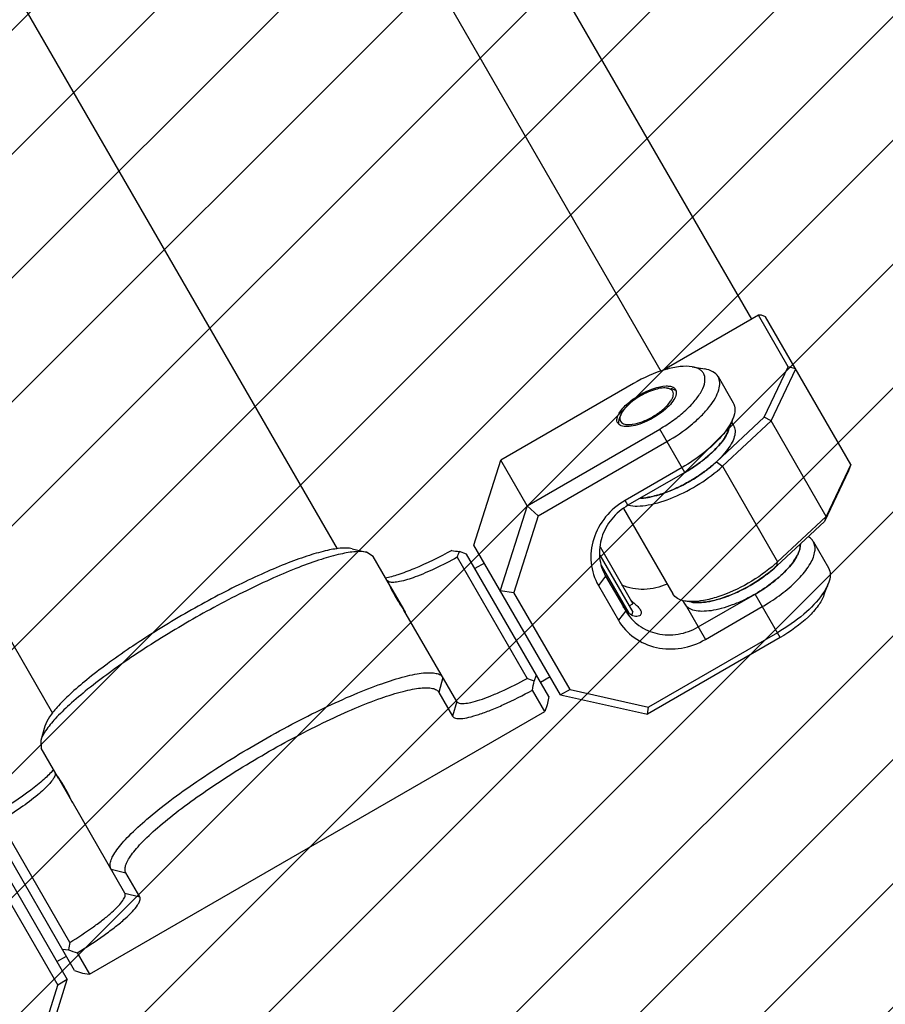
# Model space of a CAD drawing. Header units: millimetres. Extents: x 0 to 12710, y 0 to 5940.
# Tile 199 of 241: x 7550 to 7787, y 3886 to 4156. Entities that reach past the tile are written whole.
import ezdxf

# ---------------------------------------------------------------- set-up
doc = ezdxf.new("R2010")
doc.units = ezdxf.units.MM
doc.header["$LTSCALE"] = 231.275
doc.linetypes.add('PHANTOM', pattern=[0.8, 0.45, -0.05, 0.1, -0.05, 0.1, -0.05])
doc.layers.get('0').update_dxf_attribs({"linetype": 'CONTINUOUS'})
for name, color, linetype in [('2ND_ARM_V2_PITCH_ABL225', 7, 'CONTINUOUS'), ('A2200202_ABL240', 7, 'CONTINUOUS'), ('A2300201_ABL252', 7, 'CONTINUOUS'), ('CSHCS-BR-M4-10_203_PBL300', 7, 'CONTINUOUS'), ('DEFAULT_3', 7, 'PHANTOM'), ('FWSRM-D10-V4-E2-T2_5_PBL299', 7, 'CONTINUOUS'), ('M2200201_PBL241', 7, 'CONTINUOUS'), ('M2200301_PBL287', 7, 'CONTINUOUS'), ('M2300101_PBL226', 7, 'CONTINUOUS'), ('M2300101_PBL254', 7, 'CONTINUOUS'), ('M2300201_PBL253', 7, 'CONTINUOUS'), ('M2300301_PBL302', 7, 'CONTINUOUS'), ('M2300602_PBL257', 7, 'CONTINUOUS'), ('WFM_0608_06_2_PBL301', 7, 'CONTINUOUS'), ('WFM_0608_06_2_PBL303', 7, 'CONTINUOUS'), ('WFM_0608_06_2_PBL308', 7, 'CONTINUOUS'), ('WFM_0608_06_2_PBL309', 7, 'CONTINUOUS'), ('위_8_VBL209', 7, 'CONTINUOUS')]:
    doc.layers.add(name, color=color, linetype=linetype)

# ---------------------------------------------------------------- blocks, each defined once
blk = doc.blocks.new('M2300101_PBL226', base_point=(1067.893, 1297.276))
at = {"layer": 'M2300101_PBL226', "color": 7}
for p, q in [((1068.314, 1313.165), (1056.19, 1306.165)), ((1068.314, 1313.165), (1076.26, 1311.403)), ((1068.314, 1313.165), (1070.714, 1309.008)), ((1076.26, 1311.403), (1084.159, 1297.721)), ((1058.59, 1302.008), (1070.714, 1309.008)), ((1078.66, 1307.246), (1070.714, 1309.008)), ((1070.714, 1309.008), (1071.014, 1307.661)), ((1059.248, 1300.868), (1071.014, 1307.661)), ((1078.184, 1306.071), (1071.014, 1307.661)), ((1078.184, 1306.071), (1078.66, 1307.246)), ((1078.184, 1306.071), (1083.303, 1297.203)), ((1052.191, 1302.295), (1051.783, 1301.202)), ((1065.819, 1301.487), (1060.623, 1298.487)), ((1066.077, 1301.04), (1060.881, 1298.04)), ((1053.161, 1297.412), (1051.786, 1299.793)), ((1075.598, 1296.55), (1073.765, 1299.724)), ((1074.532, 1296.396), (1072.699, 1299.571)), ((1081.096, 1290.199), (1083.303, 1297.203)), ((1081.712, 1289.959), (1084.159, 1297.721)), ((1084.159, 1297.721), (1083.303, 1297.203)), ((1055.53, 1296.512), (1054.38, 1296.704)), ((1067.297, 1286.927), (1072.493, 1289.927)), ((1081.096, 1290.199), (1069.33, 1283.406)), ((1081.712, 1289.959), (1069.588, 1282.959)), ((1081.096, 1290.199), (1081.712, 1289.959)), ((1067.955, 1285.787), (1073.151, 1288.787)), ((1061.868, 1282.331), (1060.493, 1284.712)), ((1064.237, 1281.431), (1063.087, 1281.624))]:
    blk.add_line(p, q, dxfattribs=at)
at = {"layer": 'M2300101_PBL226', "color": 2}
for p, q in [((1060.881, 1298.04), (1058.59, 1302.008)), ((1066.077, 1301.04), (1065.819, 1301.487)), ((1072.699, 1299.571), (1073.765, 1299.724)), ((1074.532, 1296.396), (1075.598, 1296.55)), ((1073.151, 1288.787), (1071.293, 1292.006)), ((1069.588, 1282.959), (1067.297, 1286.927))]:
    blk.add_line(p, q, dxfattribs=at)
at = {"layer": 'M2300101_PBL226', "color": 7}
for centre, radius, start, end in [((1072.508, 1295.675), 2.108, 17.108, 19.31835), ((1060.364, 1298.746), 13.697, 293.79362, 294.12892), ((1059.992, 1299.559), 14.592, 294.15943, 300.04146), ((1061.993, 1286.806), 1.376, 238.55625, 242.12298), ((1062.054, 1286.924), 1.509, 242.13071, 245.83323), ((1062.476, 1288.746), 3.389, 264.45955, 266.46798), ((1062.323, 1291.993), 6.646, 277.78803, 278.91333), ((1061.457, 1295.789), 10.544, 286.78504, 287.42995)]:
    blk.add_arc(centre, radius, start, end, dxfattribs=at)
for points, knots in [([(1056.19, 1306.165), (1055.264, 1305.631), (1054.011, 1304.734), (1052.743, 1303.34), (1052.318, 1302.634), (1052.191, 1302.295)], [0, 0, 0, 0, 0.568143, 0.807555, 1, 1, 1, 1]), ([(1059.168, 1305.941), (1058.787, 1305.934), (1057.95, 1305.733), (1057.182, 1305.375), (1056.78, 1305.143)], [0, 0, 0, 0, 0.451283, 1, 1, 1, 1]), ([(1059.769, 1305.84), (1059.729, 1305.859), (1059.536, 1305.929), (1059.328, 1305.945), (1059.168, 1305.941)], [0, 0, 0, 0, 0.217511, 1, 1, 1, 1]), ([(1056.78, 1305.143), (1056.344, 1304.892), (1055.749, 1304.471), (1055.122, 1303.82), (1054.893, 1303.488), (1054.813, 1303.326)], [0, 0, 0, 0, 0.557433, 0.798814, 1, 1, 1, 1]), ([(1058, 1303.03), (1058.522, 1303.331), (1059.219, 1303.838), (1059.876, 1304.632), (1060.062, 1305.029), (1060.091, 1305.21)], [0, 0, 0, 0, 0.585942, 0.821488, 1, 1, 1, 1]), ([(1060.031, 1305.612), (1060.017, 1305.636), (1059.95, 1305.732), (1059.85, 1305.802), (1059.769, 1305.84)], [0, 0, 0, 0, 0.237841, 1, 1, 1, 1]), ([(1054.813, 1303.326), (1054.799, 1303.298), (1054.751, 1303.195), (1054.714, 1303.086), (1054.697, 1303.004)], [0, 0, 0, 0, 0.269756, 1, 1, 1, 1]), ([(1054.682, 1302.903), (1054.679, 1302.872), (1054.676, 1302.755), (1054.706, 1302.636), (1054.749, 1302.562)], [0, 0, 0, 0, 0.269905, 1, 1, 1, 1]), ([(1055.066, 1302.31), (1055.238, 1302.244), (1055.675, 1302.206), (1056.691, 1302.379), (1057.478, 1302.729), (1058, 1303.03)], [0, 0, 0, 0, 0.178512, 0.414058, 1, 1, 1, 1]), ([(1073.765, 1299.724), (1073.406, 1300.346), (1072.391, 1301.459), (1070.304, 1302.364), (1067.978, 1302.412), (1066.493, 1301.876), (1065.819, 1301.487)], [0, 0, 0, 0, 0.239879, 0.485783, 0.74001, 1, 1, 1, 1]), ([(1052.191, 1302.295), (1052.104, 1302.06), (1052.019, 1301.699), (1052.103, 1301.244), (1052.31, 1300.864), (1052.843, 1300.523), (1053.7, 1300.402), (1054.761, 1300.495), (1055.98, 1300.805), (1057.287, 1301.311), (1058.156, 1301.758), (1058.59, 1302.008)], [0, 0, 0, 0, 0.092263, 0.131309, 0.168613, 0.2491, 0.352387, 0.483598, 0.640062, 0.815142, 1, 1, 1, 1]), ([(1072.699, 1299.571), (1072.4, 1300.089), (1071.554, 1301.016), (1069.815, 1301.77), (1067.876, 1301.81), (1066.639, 1301.364), (1066.077, 1301.04)], [0, 0, 0, 0, 0.239879, 0.485783, 0.74001, 1, 1, 1, 1]), ([(1051.783, 1301.202), (1051.69, 1300.954), (1051.569, 1300.477), (1051.677, 1299.981), (1051.786, 1299.793)], [0, 0, 0, 0, 0.548934, 1, 1, 1, 1]), ([(1056.967, 1299.769), (1057.159, 1299.843), (1057.94, 1300.165), (1058.695, 1300.549), (1059.248, 1300.868)], [0, 0, 0, 0, 0.243846, 1, 1, 1, 1]), ([(1051.786, 1299.793), (1051.857, 1299.67), (1052.06, 1299.439), (1052.488, 1299.202), (1053.029, 1299.063), (1053.945, 1299.001), (1055.298, 1299.197), (1056.388, 1299.544), (1056.967, 1299.769)], [0, 0, 0, 0, 0.077399, 0.163086, 0.262729, 0.37897, 0.661345, 1, 1, 1, 1]), ([(1060.623, 1298.487), (1059.926, 1298.084), (1058.549, 1297.408), (1057.083, 1296.941), (1056.373, 1296.799)], [0, 0, 0, 0, 0.526649, 1, 1, 1, 1]), ([(1060.881, 1298.04), (1060.136, 1297.609), (1058.696, 1296.931), (1057.14, 1296.529), (1056.417, 1296.48)], [0, 0, 0, 0, 0.542827, 1, 1, 1, 1]), ([(1072.67, 1297.879), (1072.589, 1297.192), (1072.1, 1295.82), (1071.101, 1294.77), (1070.518, 1294.357)], [0, 0, 0, 0, 0.492174, 1, 1, 1, 1]), ([(1054.38, 1296.704), (1054.119, 1296.748), (1053.645, 1296.882), (1053.269, 1297.224), (1053.161, 1297.412)], [0, 0, 0, 0, 0.548934, 1, 1, 1, 1]), ([(1055.494, 1296.673), (1055.393, 1296.665), (1055.022, 1296.644), (1054.647, 1296.66), (1054.38, 1296.704)], [0, 0, 0, 0, 0.272057, 1, 1, 1, 1]), ([(1056.373, 1296.799), (1056.297, 1296.784), (1056.006, 1296.73), (1055.712, 1296.691), (1055.494, 1296.673)], [0, 0, 0, 0, 0.261307, 1, 1, 1, 1]), ([(1056.417, 1296.48), (1056.337, 1296.474), (1056.041, 1296.461), (1055.743, 1296.476), (1055.53, 1296.512)], [0, 0, 0, 0, 0.270814, 1, 1, 1, 1]), ([(1072.493, 1289.927), (1073.054, 1290.252), (1074.06, 1291.1), (1074.995, 1292.799), (1075.211, 1294.682), (1074.831, 1295.878), (1074.532, 1296.396)], [0, 0, 0, 0, 0.25999, 0.514217, 0.760121, 1, 1, 1, 1]), ([(1073.151, 1288.787), (1073.825, 1289.176), (1075.031, 1290.194), (1076.153, 1292.233), (1076.413, 1294.492), (1075.957, 1295.928), (1075.598, 1296.55)], [0, 0, 0, 0, 0.25999, 0.514217, 0.760121, 1, 1, 1, 1]), ([(1073.782, 1295.295), (1073.72, 1295.402), (1073.62, 1295.673), (1073.559, 1295.952), (1073.528, 1296.11)], [0, 0, 0, 0, 0.435587, 1, 1, 1, 1]), ([(1074.291, 1295.083), (1074.359, 1295.122), (1074.662, 1295.448), (1074.626, 1295.961), (1074.523, 1296.296)], [0, 0, 0, 0, 0.183238, 1, 1, 1, 1]), ([(1074.497, 1296.373), (1074.485, 1296.407), (1074.431, 1296.552), (1074.362, 1296.691), (1074.303, 1296.793)], [0, 0, 0, 0, 0.236307, 1, 1, 1, 1]), ([(1073.782, 1295.295), (1073.839, 1295.196), (1073.952, 1295.056), (1074.163, 1295.028), (1074.251, 1295.06), (1074.291, 1295.083)], [0, 0, 0, 0, 0.55846, 0.777563, 1, 1, 1, 1]), ([(1064.615, 1285.73), (1064.72, 1285.763), (1065.152, 1285.906), (1065.575, 1286.074), (1065.891, 1286.213)], [0, 0, 0, 0, 0.242025, 1, 1, 1, 1]), ([(1060.333, 1285.351), (1060.333, 1285.292), (1060.345, 1285.072), (1060.412, 1284.853), (1060.493, 1284.712)], [0, 0, 0, 0, 0.264496, 1, 1, 1, 1]), ([(1060.493, 1284.712), (1060.587, 1284.55), (1060.888, 1284.25), (1061.532, 1284.007), (1062.346, 1283.927), (1063.311, 1284.007), (1064.396, 1284.242), (1065.994, 1284.767), (1067.179, 1285.339), (1067.955, 1285.787)], [0, 0, 0, 0, 0.069978, 0.151979, 0.252471, 0.372931, 0.511813, 0.665716, 1, 1, 1, 1]), ([(1061.437, 1285.547), (1061.488, 1285.524), (1061.717, 1285.436), (1061.961, 1285.391), (1062.149, 1285.373)], [0, 0, 0, 0, 0.228446, 1, 1, 1, 1]), ([(1062.267, 1285.363), (1062.341, 1285.359), (1062.661, 1285.349), (1062.981, 1285.375), (1063.224, 1285.408)], [0, 0, 0, 0, 0.231447, 1, 1, 1, 1]), ([(1063.353, 1285.427), (1063.445, 1285.442), (1063.832, 1285.51), (1064.214, 1285.608), (1064.501, 1285.695)], [0, 0, 0, 0, 0.236885, 1, 1, 1, 1]), ([(1069.33, 1283.406), (1068.475, 1282.913), (1066.821, 1282.13), (1065.034, 1281.66), (1064.201, 1281.592)], [0, 0, 0, 0, 0.541239, 1, 1, 1, 1]), ([(1069.588, 1282.959), (1068.663, 1282.424), (1067.26, 1281.787), (1065.418, 1281.387), (1064.594, 1281.371), (1064.237, 1281.431)], [0, 0, 0, 0, 0.568143, 0.807555, 1, 1, 1, 1]), ([(1063.087, 1281.624), (1062.826, 1281.667), (1062.352, 1281.801), (1061.976, 1282.143), (1061.868, 1282.331)], [0, 0, 0, 0, 0.548934, 1, 1, 1, 1]), ([(1064.201, 1281.592), (1064.1, 1281.584), (1063.729, 1281.563), (1063.354, 1281.579), (1063.087, 1281.624)], [0, 0, 0, 0, 0.272057, 1, 1, 1, 1])]:
    blk.add_open_spline(points, degree=3, knots=knots, dxfattribs=at)
for points in [[(1060.085, 1305.474), (1060.074, 1305.522), (1060.056, 1305.569), (1060.031, 1305.612)], [(1060.1, 1305.373), (1060.098, 1305.407), (1060.093, 1305.441), (1060.085, 1305.474)], [(1060.091, 1305.21), (1060.099, 1305.264), (1060.103, 1305.319), (1060.1, 1305.373)], [(1054.697, 1303.004), (1054.69, 1302.971), (1054.685, 1302.937), (1054.682, 1302.903)], [(1054.749, 1302.562), (1054.773, 1302.519), (1054.805, 1302.48), (1054.841, 1302.446)], [(1054.841, 1302.446), (1054.866, 1302.423), (1054.892, 1302.402), (1054.921, 1302.383)], [(1054.921, 1302.383), (1054.966, 1302.353), (1055.016, 1302.329), (1055.066, 1302.31)], [(1073.528, 1296.11), (1073.507, 1296.216), (1073.488, 1296.323), (1073.469, 1296.431)]]:
    blk.add_open_spline(points, degree=3, dxfattribs=at)
blk = doc.blocks.new('M2300101_PBL254', base_point=(1137.56, 1337.848))
at = {"layer": 'M2300101_PBL254', "color": 7}
for p, q in [((1141.216, 1353.693), (1142.366, 1353.5)), ((1143.585, 1352.793), (1144.959, 1350.412)), ((1135.864, 1352.165), (1123.74, 1345.165)), ((1144.554, 1347.91), (1144.963, 1349.002)), ((1126.14, 1341.008), (1138.264, 1348.008)), ((1127.157, 1340.075), (1138.923, 1346.868)), ((1121.293, 1337.403), (1123.74, 1345.165)), ((1126.14, 1341.008), (1123.74, 1345.165)), ((1140.297, 1344.487), (1135.101, 1341.487)), ((1140.556, 1344.04), (1135.359, 1341.04)), ((1126.14, 1341.008), (1123.693, 1333.246)), ((1127.157, 1340.075), (1126.14, 1341.008)), ((1127.157, 1340.075), (1124.949, 1333.071)), ((1129.192, 1323.721), (1121.293, 1337.403)), ((1152.292, 1337.712), (1153.666, 1335.331)), ((1133.321, 1334.571), (1135.154, 1331.396)), ((1153.261, 1332.829), (1153.67, 1333.922)), ((1123.693, 1333.246), (1124.949, 1333.071)), ((1130.069, 1324.203), (1124.949, 1333.071)), ((1132.655, 1333.724), (1134.488, 1330.55)), ((1141.775, 1329.927), (1146.971, 1332.927)), ((1142.433, 1328.787), (1147.629, 1331.787)), ((1149.004, 1329.406), (1137.239, 1322.613)), ((1149.262, 1328.959), (1137.138, 1321.959)), ((1130.069, 1324.203), (1129.192, 1323.721)), ((1130.069, 1324.203), (1137.239, 1322.613)), ((1129.192, 1323.721), (1137.138, 1321.959)), ((1137.138, 1321.959), (1137.239, 1322.613))]:
    blk.add_line(p, q, dxfattribs=at)
at = {"layer": 'M2300101_PBL254', "color": 2}
for p, q in [((1140.556, 1344.04), (1138.264, 1348.008)), ((1135.359, 1341.04), (1135.101, 1341.487)), ((1133.321, 1334.571), (1132.655, 1333.724)), ((1149.262, 1328.959), (1146.971, 1332.927)), ((1140.575, 1332.006), (1142.433, 1328.787)), ((1135.154, 1331.396), (1134.488, 1330.55))]:
    blk.add_line(p, q, dxfattribs=at)
at = {"layer": 'M2300101_PBL254', "color": 7}
for centre, radius, start, end in [((1149.595, 1337.466), 1.509, 354.17456, 357.86167), ((1149.728, 1337.461), 1.376, 357.86902, 1.44354), ((1147.807, 1338.011), 3.388, 333.53475, 335.54409), ((1145.072, 1339.767), 6.645, 321.08413, 322.21914), ((1142.216, 1342.417), 10.545, 312.55918, 313.22378), ((1140.201, 1344.841), 13.699, 305.86069, 306.21135), ((1139.684, 1345.571), 14.593, 299.95883, 305.8304), ((1136.79, 1332.789), 2.108, 220.68173, 222.89333)]:
    blk.add_arc(centre, radius, start, end, dxfattribs=at)
for points, knots in [([(1141.216, 1353.693), (1140.859, 1353.753), (1140.035, 1353.737), (1138.193, 1353.336), (1136.79, 1352.699), (1135.864, 1352.165)], [0, 0, 0, 0, 0.192445, 0.431857, 1, 1, 1, 1]), ([(1138.264, 1348.008), (1138.698, 1348.259), (1139.519, 1348.788), (1140.612, 1349.667), (1141.49, 1350.568), (1142.101, 1351.44), (1142.424, 1352.243), (1142.395, 1352.874), (1142.169, 1353.244), (1141.817, 1353.544), (1141.462, 1353.652), (1141.216, 1353.693)], [0, 0, 0, 0, 0.184858, 0.359938, 0.516402, 0.647613, 0.7509, 0.831387, 0.868691, 0.907737, 1, 1, 1, 1]), ([(1138.923, 1346.868), (1139.698, 1347.316), (1140.787, 1348.056), (1142.04, 1349.178), (1142.786, 1350), (1143.338, 1350.795), (1143.676, 1351.54), (1143.787, 1352.22), (1143.678, 1352.63), (1143.585, 1352.793)], [0, 0, 0, 0, 0.334284, 0.488187, 0.627069, 0.747529, 0.848021, 0.930022, 1, 1, 1, 1]), ([(1143.585, 1352.793), (1143.476, 1352.981), (1143.101, 1353.323), (1142.627, 1353.456), (1142.366, 1353.5)], [0, 0, 0, 0, 0.451066, 1, 1, 1, 1]), ([(1136.454, 1351.143), (1136.856, 1351.375), (1137.625, 1351.733), (1138.461, 1351.934), (1138.843, 1351.941)], [0, 0, 0, 0, 0.548717, 1, 1, 1, 1]), ([(1138.843, 1351.941), (1138.901, 1351.943), (1139.104, 1351.939), (1139.311, 1351.902), (1139.443, 1351.84)], [0, 0, 0, 0, 0.285223, 1, 1, 1, 1]), ([(1139.443, 1351.84), (1139.472, 1351.827), (1139.575, 1351.771), (1139.663, 1351.686), (1139.706, 1351.612)], [0, 0, 0, 0, 0.269905, 1, 1, 1, 1]), ([(1134.487, 1349.326), (1134.568, 1349.488), (1134.796, 1349.82), (1135.423, 1350.471), (1136.019, 1350.892), (1136.454, 1351.143)], [0, 0, 0, 0, 0.201186, 0.442567, 1, 1, 1, 1]), ([(1139.765, 1351.21), (1139.736, 1351.029), (1139.55, 1350.632), (1138.893, 1349.838), (1138.196, 1349.331), (1137.674, 1349.03)], [0, 0, 0, 0, 0.178512, 0.414058, 1, 1, 1, 1]), ([(1144.959, 1350.412), (1145.068, 1350.224), (1145.176, 1349.728), (1145.055, 1349.25), (1144.963, 1349.002)], [0, 0, 0, 0, 0.451066, 1, 1, 1, 1]), ([(1134.371, 1349.004), (1134.377, 1349.03), (1134.404, 1349.141), (1134.448, 1349.247), (1134.487, 1349.326)], [0, 0, 0, 0, 0.231131, 1, 1, 1, 1]), ([(1134.423, 1348.562), (1134.409, 1348.586), (1134.359, 1348.692), (1134.349, 1348.814), (1134.356, 1348.903)], [0, 0, 0, 0, 0.237841, 1, 1, 1, 1]), ([(1137.674, 1349.03), (1137.152, 1348.729), (1136.365, 1348.379), (1135.349, 1348.206), (1134.912, 1348.244), (1134.741, 1348.31)], [0, 0, 0, 0, 0.585942, 0.821488, 1, 1, 1, 1]), ([(1144.963, 1349.002), (1144.933, 1348.923), (1144.789, 1348.58), (1144.596, 1348.258), (1144.433, 1348.022)], [0, 0, 0, 0, 0.228344, 1, 1, 1, 1]), ([(1143.884, 1347.324), (1143.406, 1346.78), (1142.268, 1345.744), (1140.995, 1344.889), (1140.297, 1344.487)], [0, 0, 0, 0, 0.473351, 1, 1, 1, 1]), ([(1144.433, 1348.022), (1144.392, 1347.964), (1144.22, 1347.723), (1144.033, 1347.493), (1143.884, 1347.324)], [0, 0, 0, 0, 0.238573, 1, 1, 1, 1]), ([(1144.554, 1347.91), (1144.531, 1347.846), (1144.417, 1347.573), (1144.266, 1347.315), (1144.139, 1347.126)], [0, 0, 0, 0, 0.229573, 1, 1, 1, 1]), ([(1144.139, 1347.126), (1143.734, 1346.525), (1142.608, 1345.377), (1141.301, 1344.47), (1140.556, 1344.04)], [0, 0, 0, 0, 0.457173, 1, 1, 1, 1]), ([(1135.101, 1341.487), (1134.427, 1341.098), (1133.221, 1340.08), (1132.099, 1338.041), (1131.839, 1335.782), (1132.296, 1334.346), (1132.655, 1333.724)], [0, 0, 0, 0, 0.25999, 0.514217, 0.760121, 1, 1, 1, 1]), ([(1135.359, 1341.04), (1134.798, 1340.715), (1133.793, 1339.867), (1132.858, 1338.168), (1132.641, 1336.285), (1133.021, 1335.089), (1133.321, 1334.571)], [0, 0, 0, 0, 0.25999, 0.514217, 0.760121, 1, 1, 1, 1]), ([(1149.722, 1333.213), (1150.206, 1333.603), (1151.052, 1334.373), (1151.898, 1335.446), (1152.302, 1336.271), (1152.452, 1336.809), (1152.461, 1337.298), (1152.363, 1337.589), (1152.292, 1337.712)], [0, 0, 0, 0, 0.338655, 0.62103, 0.737271, 0.836914, 0.922601, 1, 1, 1, 1]), ([(1152.292, 1337.712), (1152.265, 1337.758), (1152.141, 1337.942), (1151.964, 1338.086), (1151.818, 1338.17)], [0, 0, 0, 0, 0.241272, 1, 1, 1, 1]), ([(1150.324, 1335.696), (1150.376, 1335.763), (1150.567, 1336.02), (1150.736, 1336.292), (1150.841, 1336.501)], [0, 0, 0, 0, 0.268608, 1, 1, 1, 1]), ([(1150.892, 1336.609), (1150.919, 1336.67), (1151.014, 1336.895), (1151.078, 1337.135), (1151.096, 1337.313)], [0, 0, 0, 0, 0.273183, 1, 1, 1, 1]), ([(1149.438, 1334.733), (1149.513, 1334.804), (1149.795, 1335.077), (1150.06, 1335.367), (1150.242, 1335.592)], [0, 0, 0, 0, 0.262648, 1, 1, 1, 1]), ([(1153.666, 1335.331), (1153.775, 1335.143), (1153.883, 1334.647), (1153.762, 1334.169), (1153.67, 1333.922)], [0, 0, 0, 0, 0.451066, 1, 1, 1, 1]), ([(1138.927, 1333.853), (1138.278, 1333.554), (1136.869, 1333.214), (1135.436, 1333.477), (1134.8, 1333.75)], [0, 0, 0, 0, 0.507826, 1, 1, 1, 1]), ([(1148.294, 1333.789), (1148.388, 1333.858), (1148.751, 1334.13), (1149.1, 1334.422), (1149.348, 1334.65)], [0, 0, 0, 0, 0.257366, 1, 1, 1, 1]), ([(1153.67, 1333.922), (1153.64, 1333.842), (1153.496, 1333.499), (1153.303, 1333.177), (1153.139, 1332.941)], [0, 0, 0, 0, 0.228344, 1, 1, 1, 1]), ([(1147.629, 1331.787), (1147.815, 1331.895), (1148.539, 1332.33), (1149.231, 1332.818), (1149.722, 1333.213)], [0, 0, 0, 0, 0.254229, 1, 1, 1, 1]), ([(1153.139, 1332.941), (1152.664, 1332.253), (1151.363, 1330.941), (1149.859, 1329.899), (1149.004, 1329.406)], [0, 0, 0, 0, 0.458761, 1, 1, 1, 1]), ([(1135.904, 1332.122), (1136.025, 1332.016), (1136.235, 1331.824), (1136.42, 1331.603), (1136.482, 1331.495)], [0, 0, 0, 0, 0.564412, 1, 1, 1, 1]), ([(1153.261, 1332.829), (1153.135, 1332.49), (1152.709, 1331.784), (1151.441, 1330.39), (1150.188, 1329.493), (1149.262, 1328.959)], [0, 0, 0, 0, 0.192445, 0.431857, 1, 1, 1, 1]), ([(1135.191, 1331.414), (1135.167, 1331.442), (1135.069, 1331.562), (1134.983, 1331.691), (1134.924, 1331.793)], [0, 0, 0, 0, 0.236307, 1, 1, 1, 1]), ([(1135.154, 1331.396), (1135.453, 1330.878), (1136.299, 1329.95), (1138.037, 1329.197), (1139.976, 1329.157), (1141.214, 1329.603), (1141.775, 1329.927)], [0, 0, 0, 0, 0.239879, 0.485783, 0.74001, 1, 1, 1, 1]), ([(1136.412, 1330.948), (1136.344, 1330.909), (1135.909, 1330.809), (1135.483, 1331.097), (1135.245, 1331.354)], [0, 0, 0, 0, 0.18324, 1, 1, 1, 1]), ([(1136.482, 1331.495), (1136.54, 1331.396), (1136.604, 1331.228), (1136.523, 1331.031), (1136.451, 1330.971), (1136.412, 1330.948)], [0, 0, 0, 0, 0.55846, 0.777563, 1, 1, 1, 1]), ([(1134.488, 1330.55), (1134.847, 1329.928), (1135.862, 1328.815), (1137.948, 1327.91), (1140.275, 1327.862), (1141.759, 1328.398), (1142.433, 1328.787)], [0, 0, 0, 0, 0.239879, 0.485783, 0.74001, 1, 1, 1, 1])]:
    blk.add_open_spline(points, degree=3, knots=knots, dxfattribs=at)
for points in [[(1139.706, 1351.612), (1139.73, 1351.569), (1139.748, 1351.522), (1139.76, 1351.474)], [(1139.76, 1351.474), (1139.767, 1351.441), (1139.772, 1351.407), (1139.774, 1351.373)], [(1139.774, 1351.373), (1139.777, 1351.319), (1139.773, 1351.264), (1139.765, 1351.21)], [(1134.356, 1348.903), (1134.359, 1348.937), (1134.364, 1348.971), (1134.371, 1349.004)], [(1134.515, 1348.446), (1134.479, 1348.48), (1134.448, 1348.519), (1134.423, 1348.562)], [(1134.595, 1348.383), (1134.567, 1348.402), (1134.54, 1348.423), (1134.515, 1348.446)], [(1134.741, 1348.31), (1134.69, 1348.329), (1134.64, 1348.353), (1134.595, 1348.383)], [(1135.655, 1332.334), (1135.739, 1332.264), (1135.822, 1332.194), (1135.904, 1332.122)]]:
    blk.add_open_spline(points, degree=3, dxfattribs=at)
blk = doc.blocks.new('M2300602_PBL257', base_point=(1137.126, 1350.087))
at = {"layer": 'M2300602_PBL257', "color": 7}
for p, q in [((1138.967, 1351.739), (1139.312, 1351.682)), ((1134.681, 1349.265), (1134.559, 1348.937))]:
    blk.add_line(p, q, dxfattribs=at)
for points, knots in [([(1138.967, 1351.739), (1138.803, 1351.767), (1138.426, 1351.76), (1137.581, 1351.576), (1136.49, 1351.081), (1135.516, 1350.384), (1134.935, 1349.744), (1134.74, 1349.421), (1134.681, 1349.265)], [0, 0, 0, 0, 0.096207, 0.215915, 0.5, 0.784085, 0.903793, 1, 1, 1, 1]), ([(1137.614, 1349.134), (1137.919, 1349.31), (1138.466, 1349.684), (1139.04, 1350.23), (1139.348, 1350.678), (1139.513, 1351.028), (1139.524, 1351.326), (1139.446, 1351.462)], [0, 0, 0, 0, 0.335438, 0.62887, 0.749737, 0.850605, 1, 1, 1, 1]), ([(1139.287, 1351.625), (1139.265, 1351.639), (1139.165, 1351.694), (1139.054, 1351.725), (1138.967, 1351.739)], [0, 0, 0, 0, 0.227609, 1, 1, 1, 1]), ([(1139.677, 1351.548), (1139.653, 1351.564), (1139.54, 1351.629), (1139.411, 1351.665), (1139.312, 1351.682)], [0, 0, 0, 0, 0.226946, 1, 1, 1, 1]), ([(1134.681, 1349.265), (1134.67, 1349.236), (1134.635, 1349.128), (1134.617, 1349.013), (1134.621, 1348.931)], [0, 0, 0, 0, 0.275292, 1, 1, 1, 1]), ([(1134.683, 1348.712), (1134.761, 1348.576), (1135.025, 1348.437), (1135.41, 1348.404), (1135.952, 1348.448), (1136.712, 1348.671), (1137.31, 1348.958), (1137.614, 1349.134)], [0, 0, 0, 0, 0.149395, 0.250263, 0.37113, 0.664562, 1, 1, 1, 1]), ([(1134.559, 1348.937), (1134.546, 1348.904), (1134.506, 1348.78), (1134.486, 1348.648), (1134.493, 1348.554)], [0, 0, 0, 0, 0.276261, 1, 1, 1, 1])]:
    blk.add_open_spline(points, degree=3, knots=knots, dxfattribs=at)
for points in [[(1139.446, 1351.462), (1139.408, 1351.527), (1139.35, 1351.584), (1139.287, 1351.625)], [(1139.762, 1351.479), (1139.736, 1351.504), (1139.707, 1351.527), (1139.677, 1351.548)], [(1134.493, 1348.554), (1134.495, 1348.518), (1134.501, 1348.482), (1134.51, 1348.447)], [(1134.621, 1348.931), (1134.625, 1348.855), (1134.645, 1348.777), (1134.683, 1348.712)]]:
    blk.add_open_spline(points, degree=3, dxfattribs=at)
blk = doc.blocks.new('FWSRM-D10-V4-E2-T2_5_PBL299', base_point=(1790.093, 2138.111))
at = {"layer": 'FWSRM-D10-V4-E2-T2_5_PBL299', "color": 7}
for p, q in [((1788.594, 2140.848), (1791.593, 2135.653)), ((1788.726, 2139.919), (1791.247, 2135.553)), ((1791.518, 2135.374), (1791.593, 2135.653))]:
    blk.add_line(p, q, dxfattribs=at)
blk = doc.blocks.new('CSHCS-BR-M4-10_203_PBL300', base_point=(1790.115, 2138.914))
at = {"layer": 'CSHCS-BR-M4-10_203_PBL300', "color": 7}
for p in [(1788.615, 2141.612), (1791.268, 2136.216)]:
    blk.add_line(p, (1791.615, 2136.416), dxfattribs=at)
blk = doc.blocks.new('2ND_ARM_V2_PITCH_ABL225', base_point=(1102.726, 1317.562))
at = {"layer": 'CSHCS-BR-M4-10_203_PBL300'}
blk.add_blockref('CSHCS-BR-M4-10_203_PBL300', (1134.317, 1334.545), dxfattribs=at)
at = {"layer": 'FWSRM-D10-V4-E2-T2_5_PBL299'}
blk.add_blockref('FWSRM-D10-V4-E2-T2_5_PBL299', (1134.295, 1333.742), dxfattribs=at)
at = {"layer": 'M2300101_PBL226'}
blk.add_blockref('M2300101_PBL226', (1067.893, 1297.276), dxfattribs=at)
at = {"layer": 'M2300101_PBL254'}
blk.add_blockref('M2300101_PBL254', (1137.56, 1337.848), dxfattribs=at)
at = {"layer": 'M2300602_PBL257'}
blk.add_blockref('M2300602_PBL257', (1137.126, 1350.087), dxfattribs=at)
blk = doc.blocks.new('M2200201_PBL241', base_point=(1102.723, 1317.676))
at = {"layer": 'M2200201_PBL241', "color": 7}
for p, q in [((1110.166, 1337.075), (1111.489, 1336.746)), ((1112.076, 1336.368), (1111.489, 1336.746)), ((1120.619, 1336.572), (1119.962, 1336.811)), ((1128.13, 1323.562), (1120.619, 1336.572)), ((1113.661, 1333.623), (1112.076, 1336.368)), ((1119.762, 1336.291), (1126.147, 1325.23)), ((1113.587, 1334.024), (1113.336, 1334.186)), ((1113.66, 1333.622), (1113.672, 1333.603)), ((1113.672, 1333.603), (1114.851, 1331.56)), ((1119.721, 1323.125), (1114.9, 1331.476)), ((1126.789, 1324.987), (1127.004, 1325.511)), ((1118.087, 1323.957), (1119.347, 1321.775)), ((1127.755, 1322.211), (1126.629, 1324.16)), ((1128.13, 1323.562), (1127.989, 1322.806)), ((1086.186, 1298.211), (1127.755, 1322.211)), ((1127.989, 1322.806), (1127.755, 1322.211)), ((1082.107, 1320.876), (1081.731, 1319.565)), ((1081.731, 1319.565), (1081.765, 1318.868)), ((1083.35, 1316.122), (1081.765, 1318.868)), ((1083.025, 1316.686), (1083.039, 1316.387)), ((1083.361, 1316.103), (1083.351, 1316.123)), ((1083.361, 1316.103), (1084.541, 1314.06)), ((1089.41, 1305.625), (1084.589, 1313.976)), ((1077.438, 1312.259), (1077.317, 1311.572)), ((1084.828, 1298.562), (1077.317, 1311.572)), ((1084.374, 1301.113), (1077.989, 1312.173)), ((1090.768, 1305.275), (1089.508, 1307.457)), ((1083.703, 1300.511), (1084.265, 1300.435)), ((1085.06, 1300.16), (1086.186, 1298.211)), ((1084.828, 1298.562), (1085.554, 1298.306)), ((1085.554, 1298.306), (1086.186, 1298.211))]:
    blk.add_line(p, q, dxfattribs=at)
at = {"layer": 'M2200201_PBL241', "color": 2}
for p, q in [((1118.461, 1325.308), (1118.087, 1323.957)), ((1119.721, 1323.125), (1119.347, 1321.775)), ((1088.151, 1307.808), (1089.508, 1307.457)), ((1089.41, 1305.625), (1090.768, 1305.275))]:
    blk.add_line(p, q, dxfattribs=at)
at = {"layer": 'M2200201_PBL241', "color": 7}
for centre, radius, start, end in [((1137.178, 1447.046), 111.571, 260.75932, 261.12393), ((1106.891, 1341.561), 13.908, 337.73306, 340.02825), ((1130.146, 1341.975), 18.497, 210.14196, 211.16431), ((1117.234, 1300.81), 25.996, 68.43567, 69.94831), ((944.198, 1359.805), 185.881, 348.94448, 349.2039), ((973.364, 1352.468), 111.571, 338.87607, 339.24068), ((1079.86, 1325.955), 13.908, 259.97175, 262.26694), ((1109.979, 1296.622), 25.996, 170.05169, 171.56433), ((1145.407, 1475.973), 185.881, 250.7961, 251.05552)]:
    blk.add_arc(centre, radius, start, end, dxfattribs=at)
for points, knots in [([(1111.489, 1336.746), (1111.17, 1336.826), (1110.357, 1336.826), (1108.977, 1336.583), (1107.24, 1336.087), (1105.2, 1335.349), (1102.914, 1334.387), (1099.544, 1332.803), (1095.257, 1330.499), (1091.118, 1327.938), (1088.061, 1325.812), (1086.085, 1324.313), (1084.426, 1322.915), (1083.128, 1321.659), (1082.228, 1320.585), (1081.821, 1319.881), (1081.731, 1319.565)], [0, 0, 0, 0, 0.028093, 0.068091, 0.119769, 0.182023, 0.253245, 0.331482, 0.5, 0.668518, 0.746755, 0.817977, 0.880231, 0.931909, 0.971907, 1, 1, 1, 1]), ([(1110.166, 1337.075), (1109.865, 1337.15), (1109.098, 1337.15), (1107.797, 1336.921), (1106.159, 1336.454), (1104.236, 1335.758), (1102.08, 1334.851), (1098.903, 1333.357), (1094.861, 1331.185), (1090.959, 1328.771), (1088.076, 1326.766), (1086.213, 1325.352), (1084.649, 1324.035), (1083.425, 1322.85), (1082.576, 1321.838), (1082.193, 1321.174), (1082.107, 1320.876)], [0, 0, 0, 0, 0.028093, 0.068091, 0.119769, 0.182023, 0.253245, 0.331482, 0.5, 0.668518, 0.746755, 0.817977, 0.880231, 0.931909, 0.971907, 1, 1, 1, 1]), ([(1119.261, 1336.922), (1118.14, 1336.308), (1116.526, 1335.501), (1114.469, 1334.711), (1113.578, 1334.456), (1113.181, 1334.383)], [0, 0, 0, 0, 0.580474, 0.816934, 1, 1, 1, 1]), ([(1119.762, 1336.291), (1119.098, 1335.927), (1117.839, 1335.281), (1116.082, 1334.527), (1114.81, 1334.111), (1114.018, 1333.987), (1113.71, 1333.993), (1113.587, 1334.024)], [0, 0, 0, 0, 0.341668, 0.638362, 0.863072, 0.942781, 1, 1, 1, 1]), ([(1113.715, 1333.495), (1113.706, 1333.513), (1113.693, 1333.543), (1113.672, 1333.584), (1113.668, 1333.605), (1113.657, 1333.62), (1113.66, 1333.621)], [0, 0, 0, 0, 0.431037, 0.744142, 0.934655, 1, 1, 1, 1]), ([(1114.15, 1332.686), (1114.103, 1332.768), (1113.951, 1333.034), (1113.807, 1333.304), (1113.715, 1333.495)], [0, 0, 0, 0, 0.307623, 1, 1, 1, 1]), ([(1114.85, 1331.557), (1114.82, 1331.606), (1114.639, 1331.885), (1114.461, 1332.166), (1114.318, 1332.402)], [0, 0, 0, 0, 0.171679, 1, 1, 1, 1]), ([(1114.9, 1331.476), (1114.897, 1331.481), (1114.881, 1331.508), (1114.864, 1331.535), (1114.85, 1331.557)], [0, 0, 0, 0, 0.17688, 1, 1, 1, 1]), ([(1088.151, 1307.808), (1088.095, 1307.903), (1088.036, 1308.153), (1088.117, 1308.571), (1088.337, 1309.052), (1088.696, 1309.6), (1089.192, 1310.215), (1090.089, 1311.178), (1091.532, 1312.489), (1093.609, 1314.14), (1096.053, 1315.887), (1098.772, 1317.665), (1101.663, 1319.404), (1104.614, 1321.038), (1107.513, 1322.504), (1110.249, 1323.747), (1112.716, 1324.72), (1114.573, 1325.314), (1115.856, 1325.609), (1116.636, 1325.731), (1117.291, 1325.768), (1117.817, 1325.718), (1118.22, 1325.58), (1118.406, 1325.403), (1118.461, 1325.308)], [0, 0, 0, 0, 0.009052, 0.020132, 0.034365, 0.052212, 0.073802, 0.099094, 0.160139, 0.233515, 0.316675, 0.406607, 0.5, 0.593393, 0.683325, 0.766485, 0.839861, 0.900906, 0.926198, 0.947788, 0.965635, 0.979868, 0.990948, 1, 1, 1, 1]), ([(1119.721, 1323.125), (1119.768, 1323.044), (1119.927, 1322.961), (1120.164, 1322.932), (1120.526, 1322.938), (1121.091, 1323.043), (1121.885, 1323.275), (1122.82, 1323.622), (1124.275, 1324.248), (1125.39, 1324.815), (1126.147, 1325.23)], [0, 0, 0, 0, 0.040494, 0.06886, 0.104071, 0.196019, 0.315931, 0.460907, 0.626726, 1, 1, 1, 1]), ([(1089.508, 1307.457), (1089.456, 1307.547), (1089.4, 1307.783), (1089.477, 1308.176), (1089.684, 1308.63), (1090.023, 1309.147), (1090.49, 1309.727), (1091.336, 1310.635), (1092.696, 1311.871), (1094.654, 1313.427), (1096.959, 1315.075), (1099.522, 1316.751), (1102.248, 1318.391), (1105.03, 1319.931), (1107.764, 1321.313), (1110.343, 1322.485), (1112.67, 1323.403), (1114.421, 1323.963), (1115.63, 1324.241), (1116.366, 1324.356), (1116.983, 1324.391), (1117.479, 1324.344), (1117.859, 1324.213), (1118.035, 1324.047), (1118.087, 1323.957)], [0, 0, 0, 0, 0.009052, 0.020132, 0.034365, 0.052212, 0.073802, 0.099094, 0.160139, 0.233515, 0.316675, 0.406607, 0.5, 0.593393, 0.683325, 0.766485, 0.839861, 0.900906, 0.926198, 0.947788, 0.965635, 0.979868, 0.990948, 1, 1, 1, 1]), ([(1119.347, 1321.775), (1119.4, 1321.683), (1119.58, 1321.588), (1119.848, 1321.555), (1120.259, 1321.562), (1120.899, 1321.681), (1121.798, 1321.944), (1122.859, 1322.337), (1124.508, 1323.047), (1125.771, 1323.689), (1126.629, 1324.16)], [0, 0, 0, 0, 0.040494, 0.068859, 0.104071, 0.196018, 0.315931, 0.460906, 0.626726, 1, 1, 1, 1]), ([(1082.882, 1316.862), (1082.617, 1316.557), (1081.949, 1315.92), (1080.251, 1314.555), (1078.767, 1313.575), (1077.692, 1312.922)], [0, 0, 0, 0, 0.185477, 0.422461, 1, 1, 1, 1]), ([(1083.039, 1316.387), (1083.004, 1316.265), (1082.855, 1315.995), (1082.352, 1315.372), (1081.356, 1314.478), (1079.825, 1313.334), (1078.636, 1312.566), (1077.989, 1312.173)], [0, 0, 0, 0, 0.057219, 0.136928, 0.361638, 0.658332, 1, 1, 1, 1]), ([(1083.352, 1316.123), (1083.354, 1316.124), (1083.36, 1316.111), (1083.372, 1316.1), (1083.392, 1316.07), (1083.408, 1316.049), (1083.416, 1316.036)], [0, 0, 0, 0, 0.065557, 0.255558, 0.56821, 1, 1, 1, 1]), ([(1083.416, 1316.036), (1083.504, 1315.91), (1083.773, 1315.488), (1084.151, 1314.825), (1084.427, 1314.283), (1084.549, 1314.05)], [0, 0, 0, 0, 0.202185, 0.65595, 1, 1, 1, 1]), ([(1084.549, 1314.05), (1084.553, 1314.042), (1084.566, 1314.018), (1084.58, 1313.993), (1084.589, 1313.976)], [0, 0, 0, 0, 0.318543, 1, 1, 1, 1]), ([(1084.374, 1301.113), (1085.113, 1301.561), (1086.161, 1302.243), (1087.431, 1303.19), (1088.2, 1303.827), (1088.797, 1304.398), (1089.17, 1304.834), (1089.357, 1305.145), (1089.45, 1305.365), (1089.457, 1305.544), (1089.41, 1305.625)], [0, 0, 0, 0, 0.373274, 0.539093, 0.684069, 0.803981, 0.895929, 0.93114, 0.959506, 1, 1, 1, 1]), ([(1085.06, 1300.16), (1085.898, 1300.669), (1087.085, 1301.441), (1088.524, 1302.514), (1089.395, 1303.236), (1090.073, 1303.884), (1090.495, 1304.378), (1090.707, 1304.73), (1090.813, 1304.979), (1090.821, 1305.183), (1090.768, 1305.275)], [0, 0, 0, 0, 0.373274, 0.539094, 0.684069, 0.803982, 0.895929, 0.931141, 0.959506, 1, 1, 1, 1])]:
    blk.add_open_spline(points, degree=3, knots=knots, dxfattribs=at)
at = {"layer": 'M2200201_PBL241', "color": 134}
for points in [[(1113.549, 1333.816), (1113.539, 1333.834), (1113.527, 1333.849), (1113.55, 1333.788), (1113.611, 1333.652), (1113.709, 1333.451), (1113.84, 1333.199), (1114.004, 1332.899), (1114.124, 1332.691), (1114.186, 1332.586)], [(1114.186, 1332.586), (1114.248, 1332.481), (1114.377, 1332.268), (1114.56, 1331.978), (1114.729, 1331.717), (1114.87, 1331.502), (1114.976, 1331.34), (1115.012, 1331.282), (1115.023, 1331.263)], [(1083.23, 1316.331), (1083.232, 1316.327), (1083.235, 1316.322), (1083.238, 1316.316)]]:
    blk.add_open_spline(points, degree=3, dxfattribs=at)
blk.add_open_spline([(1084.712, 1313.763), (1084.701, 1313.782), (1084.669, 1313.842), (1084.582, 1314.015), (1084.466, 1314.245), (1084.324, 1314.522), (1084.164, 1314.825), (1083.985, 1315.153), (1083.806, 1315.463), (1083.628, 1315.755), (1083.475, 1315.994), (1083.349, 1316.18), (1083.262, 1316.301), (1083.225, 1316.346), (1083.226, 1316.339), (1083.23, 1316.331)], degree=3, knots=[0, 0, 0, 0, 0.078947, 0.157895, 0.236842, 0.315789, 0.394737, 0.473684, 0.552632, 0.631579, 0.710526, 0.789474, 0.868421, 0.947368, 1, 1, 1, 1], dxfattribs=at)
blk = doc.blocks.new('M2200301_PBL287', base_point=(1727.116, 2176.331))
at = {"layer": 'M2200301_PBL287', "color": 7}
for p, q in [((1715.623, 2226.238), (1764.59, 2141.425)), ((1689.642, 2211.238), (1738.609, 2126.425))]:
    blk.add_line(p, q, dxfattribs=at)
blk = doc.blocks.new('WFM_0608_06_2_PBL308', base_point=(1780.608, 2134.68))
at = {"layer": 'WFM_0608_06_2_PBL308', "color": 7}
for p, q in [((1778.041, 2140.126), (1777.175, 2139.626)), ((1784.041, 2129.734), (1783.175, 2129.234))]:
    blk.add_line(p, q, dxfattribs=at)
blk = doc.blocks.new('WFM_0608_06_2_PBL309', base_point=(1736.441, 2109.18))
at = {"layer": 'WFM_0608_06_2_PBL309', "color": 7}
for p, q in [((1733.008, 2114.126), (1733.874, 2114.626)), ((1739.008, 2103.734), (1739.874, 2104.234))]:
    blk.add_line(p, q, dxfattribs=at)
blk = doc.blocks.new('A2200202_ABL240', base_point=(1069.782, 1376.456))
at = {"layer": 'M2200201_PBL241'}
blk.add_blockref('M2200201_PBL241', (1102.723, 1317.676), dxfattribs=at)
at = {"layer": 'M2200301_PBL287'}
blk.add_blockref('M2200301_PBL287', (1071.318, 1371.963), dxfattribs=at)
at = {"layer": 'WFM_0608_06_2_PBL308'}
blk.add_blockref('WFM_0608_06_2_PBL308', (1124.81, 1330.312), dxfattribs=at)
at = {"layer": 'WFM_0608_06_2_PBL309'}
blk.add_blockref('WFM_0608_06_2_PBL309', (1080.643, 1304.812), dxfattribs=at)
blk = doc.blocks.new('M2300201_PBL253', base_point=(1145.337, 1345.284))
at = {"layer": 'M2300201_PBL253', "color": 7}
for p, q in [((1147.272, 1358.406), (1138.495, 1353.338)), ((1147.553, 1358.419), (1147.272, 1358.406)), ((1149.988, 1353.703), (1147.272, 1358.406)), ((1147.934, 1358.259), (1147.553, 1358.419)), ((1155.717, 1344.778), (1147.934, 1358.259)), ((1147.807, 1349.087), (1149.988, 1353.703)), ((1150.677, 1353.509), (1149.988, 1353.703)), ((1148.427, 1348.746), (1150.677, 1353.509)), ((1143.451, 1345.024), (1147.807, 1349.087)), ((1148.427, 1348.746), (1147.807, 1349.087)), ((1143.983, 1344.602), (1148.427, 1348.746)), ((1153.467, 1340.015), (1148.427, 1348.746)), ((1155.717, 1344.778), (1153.467, 1340.015)), ((1155.717, 1344.778), (1155.487, 1344.178)), ((1155.487, 1344.178), (1153.306, 1339.562)), ((1134.957, 1340.737), (1139.455, 1332.946)), ((1153.306, 1339.562), (1148.95, 1335.5)), ((1153.467, 1340.015), (1149.024, 1335.871)), ((1153.467, 1340.015), (1153.306, 1339.562)), ((1141.161, 1332.193), (1140.586, 1332.29))]:
    blk.add_line(p, q, dxfattribs=at)
at = {"layer": 'M2300201_PBL253', "color": 2}
for p, q in [((1143.451, 1345.024), (1143.983, 1344.602)), ((1143.983, 1344.602), (1149.024, 1335.871)), ((1148.95, 1335.5), (1149.024, 1335.871))]:
    blk.add_line(p, q, dxfattribs=at)
at = {"layer": 'M2300201_PBL253', "color": 7}
for centre, radius, start, end in [((1136.261, 1352.734), 10.542, 312.55801, 313.00299), ((1133.647, 1356.012), 14.74, 299.98767, 305.80738), ((1134.248, 1355.151), 13.69, 305.87691, 306.22375), ((1133.719, 1355.858), 14.57, 294.15599, 300.04593), ((1135.175, 1352.101), 10.537, 286.7869, 287.43153), ((1134.08, 1355.069), 13.703, 293.79025, 294.1258), ((1136.041, 1348.312), 6.647, 277.78532, 278.90945), ((1140.853, 1344.643), 11.988, 311.63059, 312.11282), ((1141.14, 1344.326), 11.561, 312.11024, 313.00031)]:
    blk.add_arc(centre, radius, start, end, dxfattribs=at)
for points, knots in [([(1135.395, 1341.05), (1135.663, 1340.99), (1136.274, 1340.947), (1137.678, 1341.107), (1139.633, 1341.743), (1141.92, 1342.941), (1143.348, 1344.009), (1143.983, 1344.602)], [0, 0, 0, 0, 0.086346, 0.190579, 0.443109, 0.726624, 1, 1, 1, 1]), ([(1142.337, 1344.107), (1142.432, 1344.176), (1142.794, 1344.449), (1143.143, 1344.741), (1143.391, 1344.969)], [0, 0, 0, 0, 0.257441, 1, 1, 1, 1]), ([(1137.07, 1341.746), (1137.162, 1341.76), (1137.549, 1341.829), (1137.931, 1341.926), (1138.218, 1342.013)], [0, 0, 0, 0, 0.236862, 1, 1, 1, 1]), ([(1138.332, 1342.048), (1138.437, 1342.081), (1138.869, 1342.224), (1139.292, 1342.392), (1139.608, 1342.531)], [0, 0, 0, 0, 0.242088, 1, 1, 1, 1]), ([(1136.499, 1341.683), (1136.535, 1341.685), (1136.682, 1341.695), (1136.83, 1341.711), (1136.941, 1341.727)], [0, 0, 0, 0, 0.242464, 1, 1, 1, 1]), ([(1148.817, 1335.683), (1148.058, 1335.008), (1146.383, 1333.84), (1144.529, 1332.986), (1143.566, 1332.675)], [0, 0, 0, 0, 0.500928, 1, 1, 1, 1]), ([(1148.95, 1335.5), (1148.776, 1335.337), (1148.02, 1334.679), (1147.187, 1334.111), (1146.525, 1333.728)], [0, 0, 0, 0, 0.237319, 1, 1, 1, 1]), ([(1140.586, 1332.29), (1140.344, 1332.33), (1139.904, 1332.454), (1139.555, 1332.772), (1139.455, 1332.946)], [0, 0, 0, 0, 0.548932, 1, 1, 1, 1]), ([(1146.525, 1333.728), (1145.598, 1333.192), (1144.192, 1332.552), (1142.346, 1332.149), (1141.519, 1332.133), (1141.162, 1332.193)], [0, 0, 0, 0, 0.568135, 0.807578, 1, 1, 1, 1]), ([(1141.133, 1332.243), (1141.085, 1332.244), (1140.902, 1332.249), (1140.719, 1332.267), (1140.586, 1332.29)], [0, 0, 0, 0, 0.262982, 1, 1, 1, 1]), ([(1143.566, 1332.675), (1143.141, 1332.538), (1142.34, 1332.327), (1141.512, 1332.238), (1141.133, 1332.243)], [0, 0, 0, 0, 0.540943, 1, 1, 1, 1])]:
    blk.add_open_spline(points, degree=3, knots=knots, dxfattribs=at)
blk = doc.blocks.new('WFM_0608_06_2_PBL301', base_point=(1801.537, 2138.8))
at = {"layer": 'WFM_0608_06_2_PBL301', "color": 7}
blk.add_line((1796.373, 2136.374), (1796.172, 2136.723), dxfattribs=at)
for centre, radius, start, end in [((1797.232, 2147.932), 11.024, 311.50257, 312.56912), ((1797.494, 2147.647), 10.636, 312.57269, 313.01983), ((1797.687, 2147.44), 10.354, 313.0189, 313.66359), ((1794.941, 2150.86), 14.744, 299.98878, 305.81652), ((1795.499, 2150.059), 13.769, 305.88411, 306.21358), ((1795.027, 2150.679), 14.545, 294.16079, 300.05116), ((1796.325, 2147.412), 11.027, 287.44362, 288.49767), ((1795.349, 2149.977), 13.772, 293.78476, 294.13392), ((1797.419, 2139.308), 2.784, 260.39584, 261.76147), ((1797.437, 2139.425), 2.903, 261.75602, 262.3307), ((1797.448, 2139.511), 2.99, 262.33153, 263.05862), ((1797.479, 2139.774), 3.255, 263.08004, 266.50896), ((1797.333, 2143.189), 6.68, 277.78087, 278.90894), ((1796.457, 2146.994), 10.588, 286.77992, 287.44112)]:
    blk.add_arc(centre, radius, start, end, dxfattribs=at)
for points, knots in [([(1806.901, 2141.875), (1806.907, 2141.712), (1806.852, 2141.352), (1806.626, 2140.806), (1806.26, 2140.222), (1805.562, 2139.372), (1804.411, 2138.341), (1803.349, 2137.63), (1802.769, 2137.296)], [0, 0, 0, 0, 0.076872, 0.168608, 0.27658, 0.40013, 0.685134, 1, 1, 1, 1]), ([(1803.633, 2138.95), (1803.713, 2139.009), (1804.023, 2139.24), (1804.322, 2139.486), (1804.537, 2139.676)], [0, 0, 0, 0, 0.255847, 1, 1, 1, 1]), ([(1802.769, 2137.296), (1802.431, 2137.101), (1801.75, 2136.742), (1800.718, 2136.299), (1799.718, 2135.972), (1798.789, 2135.77), (1797.961, 2135.702), (1797.264, 2135.769), (1796.785, 2135.952), (1796.511, 2136.175), (1796.413, 2136.306), (1796.373, 2136.374)], [0, 0, 0, 0, 0.169875, 0.334284, 0.488103, 0.62687, 0.747241, 0.847663, 0.9296, 0.965632, 1, 1, 1, 1]), ([(1799.824, 2136.955), (1799.913, 2136.985), (1800.278, 2137.112), (1800.636, 2137.257), (1800.904, 2137.374)], [0, 0, 0, 0, 0.243687, 1, 1, 1, 1]), ([(1797.281, 2136.526), (1797.355, 2136.521), (1797.674, 2136.511), (1797.994, 2136.537), (1798.237, 2136.57)], [0, 0, 0, 0, 0.23143, 1, 1, 1, 1]), ([(1798.367, 2136.589), (1798.459, 2136.604), (1798.846, 2136.672), (1799.227, 2136.77), (1799.514, 2136.856)], [0, 0, 0, 0, 0.236861, 1, 1, 1, 1])]:
    blk.add_open_spline(points, degree=3, knots=knots, dxfattribs=at)
blk = doc.blocks.new('M2300301_PBL302', base_point=(1779.832, 2190.735))
at = {"layer": 'M2300301_PBL302', "color": 7}
for p, q in [((1766.983, 2223.809), (1802.434, 2162.407)), ((1757.23, 2221.642), (1794.17, 2157.661))]:
    blk.add_line(p, q, dxfattribs=at)
blk = doc.blocks.new('WFM_0608_06_2_PBL303', base_point=(1796.611, 2149.529))
at = {"layer": 'WFM_0608_06_2_PBL303', "color": 7}
blk.add_line((1800.625, 2153.009), (1800.808, 2152.693), dxfattribs=at)
for centre, radius, start, end in [((1797.744, 2153.254), 2.785, 338.22015, 339.60516), ((1797.228, 2153.473), 3.345, 333.53052, 336.85387), ((1797.551, 2153.331), 2.993, 336.92016, 337.64598), ((1797.631, 2153.298), 2.906, 337.6468, 338.22578), ((1794.425, 2155.27), 6.682, 321.09131, 322.21052), ((1791.569, 2157.929), 10.588, 312.56846, 313.2107), ((1788.984, 2161.178), 14.745, 299.98883, 305.80988), ((1789.54, 2160.379), 13.771, 305.87723, 306.2107)]:
    blk.add_arc(centre, radius, start, end, dxfattribs=at)
for points, knots in [([(1800.808, 2152.693), (1800.847, 2152.624), (1800.911, 2152.473), (1800.967, 2152.125), (1800.887, 2151.618), (1800.596, 2150.981), (1800.124, 2150.299), (1799.484, 2149.594), (1798.7, 2148.892), (1797.801, 2148.22), (1797.15, 2147.809), (1796.812, 2147.614)], [0, 0, 0, 0, 0.034368, 0.0704, 0.152337, 0.252759, 0.373129, 0.511896, 0.665715, 0.830124, 1, 1, 1, 1]), ([(1799.706, 2151.175), (1799.725, 2151.2), (1799.8, 2151.299), (1799.872, 2151.399), (1799.924, 2151.475)], [0, 0, 0, 0, 0.25616, 1, 1, 1, 1]), ([(1799.924, 2151.475), (1799.952, 2151.518), (1800.06, 2151.682), (1800.158, 2151.852), (1800.223, 2151.982)], [0, 0, 0, 0, 0.262488, 1, 1, 1, 1]), ([(1798.819, 2150.212), (1798.894, 2150.283), (1799.177, 2150.557), (1799.443, 2150.848), (1799.625, 2151.073)], [0, 0, 0, 0, 0.262716, 1, 1, 1, 1]), ([(1797.676, 2149.268), (1797.77, 2149.338), (1798.134, 2149.611), (1798.483, 2149.903), (1798.732, 2150.132)], [0, 0, 0, 0, 0.257271, 1, 1, 1, 1]), ([(1796.812, 2147.614), (1796.424, 2147.39), (1795.644, 2146.985), (1794.467, 2146.505), (1793.347, 2146.181), (1792.618, 2146.069), (1792.276, 2146.05)], [0, 0, 0, 0, 0.277998, 0.54422, 0.78784, 1, 1, 1, 1])]:
    blk.add_open_spline(points, degree=3, knots=knots, dxfattribs=at)
blk = doc.blocks.new('A2300201_ABL252', base_point=(1128.575, 1375.398))
at = {"layer": 'M2300201_PBL253'}
blk.add_blockref('M2300201_PBL253', (1145.337, 1345.284), dxfattribs=at)
at = {"layer": 'M2300301_PBL302'}
blk.add_blockref('M2300301_PBL302', (1124.034, 1386.366), dxfattribs=at)
at = {"layer": 'WFM_0608_06_2_PBL301'}
blk.add_blockref('WFM_0608_06_2_PBL301', (1145.739, 1334.431), dxfattribs=at)
at = {"layer": 'WFM_0608_06_2_PBL303'}
blk.add_blockref('WFM_0608_06_2_PBL303', (1140.812, 1345.161), dxfattribs=at)
blk = doc.blocks.new('위_8_VBL209', base_point=(992.726, 1508.087))
at = {"layer": '2ND_ARM_V2_PITCH_ABL225'}
blk.add_blockref('2ND_ARM_V2_PITCH_ABL225', (1102.726, 1317.562), dxfattribs=at)
at = {"layer": 'A2200202_ABL240'}
blk.add_blockref('A2200202_ABL240', (1069.782, 1376.456), dxfattribs=at)
at = {"layer": 'A2300201_ABL252'}
blk.add_blockref('A2300201_ABL252', (1128.575, 1375.398), dxfattribs=at)
blk = doc.blocks.new('RERE')
h = blk.add_hatch()
h.set_pattern_fill('XSEC0003', color=134, scale=8, angle=45, style=0, pattern_type=0)
h.set_pattern_definition([(45, (0, 0), (-5.656854, 5.656854), [])])
edge = h.paths.add_edge_path()
edge.add_arc((992.726, 1508.087), 300, 0, 360)
at = {"layer": 'DEFAULT_3', "color": 2}
blk.add_circle((992.726, 1508.087), 300, dxfattribs=at)
at = {"layer": '위_8_VBL209'}
blk.add_blockref('위_8_VBL209', (992.726, 1508.087), dxfattribs=at)

msp = doc.modelspace()

# ---------------------------------------------------------------- block references
at = {"xscale": 3, "yscale": 3, "zscale": 3}
msp.add_blockref('RERE', (4310.1, 0), dxfattribs=at)

doc.saveas('drawing.dxf')
